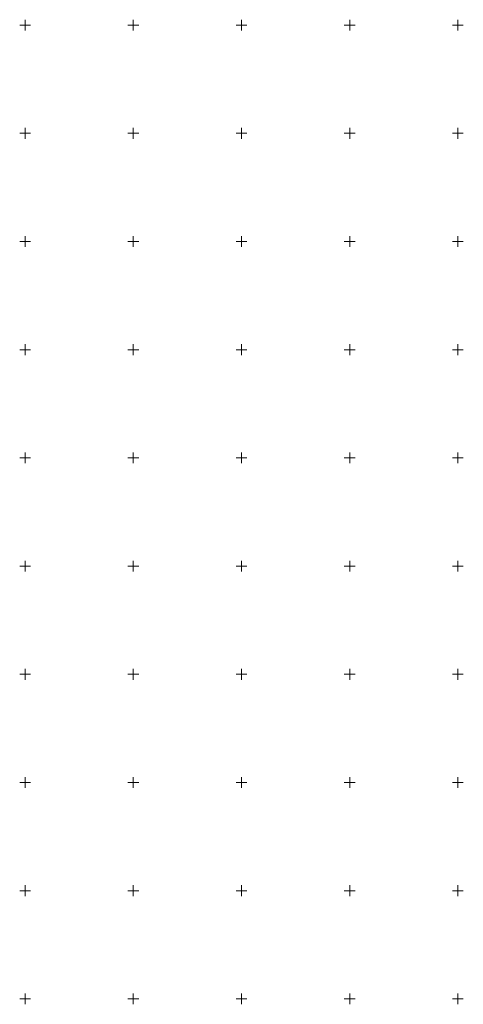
# Model space of a CAD drawing. Header units: metres. Extents: x 6593598 to 6594599, y 5883266 to 5884214.
# Tile 2 of 21: x 6593598 to 6593802, y 5883548 to 5884002. Entities that reach past the tile are written whole.
import ezdxf

# ---------------------------------------------------------------- set-up
doc = ezdxf.new("R2010")
doc.units = ezdxf.units.M
doc.header["$MEASUREMENT"] = 0
doc.linetypes.add('1', pattern=[0])
doc.layers.add('Podzial_sekcyjny_krzyze', color=7, linetype='1', lineweight=0)

msp = doc.modelspace()

# ---------------------------------------------------------------- linework, layer by layer
at = {"layer": 'Podzial_sekcyjny_krzyze'}
for p, q in [((6593600, 5883997.5), (6593600, 5884002.5)), ((6593650, 5883997.5), (6593650, 5884002.5)), ((6593700, 5883997.5), (6593700, 5884002.5)), ((6593750, 5883997.5), (6593750, 5884002.5)), ((6593800, 5883997.5), (6593800, 5884002.5)), ((6593597.5, 5884000), (6593602.5, 5884000)), ((6593647.5, 5884000), (6593652.5, 5884000)), ((6593697.5, 5884000), (6593702.5, 5884000)), ((6593747.5, 5884000), (6593752.5, 5884000)), ((6593797.5, 5884000), (6593802.5, 5884000)), ((6593600, 5883947.5), (6593600, 5883952.5)), ((6593650, 5883947.5), (6593650, 5883952.5)), ((6593700, 5883947.5), (6593700, 5883952.5)), ((6593750, 5883947.5), (6593750, 5883952.5)), ((6593800, 5883947.5), (6593800, 5883952.5)), ((6593597.5, 5883950), (6593602.5, 5883950)), ((6593647.5, 5883950), (6593652.5, 5883950)), ((6593697.5, 5883950), (6593702.5, 5883950)), ((6593747.5, 5883950), (6593752.5, 5883950)), ((6593797.5, 5883950), (6593802.5, 5883950)), ((6593600, 5883897.5), (6593600, 5883902.5)), ((6593650, 5883897.5), (6593650, 5883902.5)), ((6593700, 5883897.5), (6593700, 5883902.5)), ((6593750, 5883897.5), (6593750, 5883902.5)), ((6593800, 5883897.5), (6593800, 5883902.5)), ((6593597.5, 5883900), (6593602.5, 5883900)), ((6593647.5, 5883900), (6593652.5, 5883900)), ((6593697.5, 5883900), (6593702.5, 5883900)), ((6593747.5, 5883900), (6593752.5, 5883900)), ((6593797.5, 5883900), (6593802.5, 5883900)), ((6593600, 5883847.5), (6593600, 5883852.5)), ((6593650, 5883847.5), (6593650, 5883852.5)), ((6593700, 5883847.5), (6593700, 5883852.5)), ((6593750, 5883847.5), (6593750, 5883852.5)), ((6593800, 5883847.5), (6593800, 5883852.5)), ((6593597.5, 5883850), (6593602.5, 5883850)), ((6593647.5, 5883850), (6593652.5, 5883850)), ((6593697.5, 5883850), (6593702.5, 5883850)), ((6593747.5, 5883850), (6593752.5, 5883850)), ((6593797.5, 5883850), (6593802.5, 5883850)), ((6593600, 5883797.5), (6593600, 5883802.5)), ((6593650, 5883797.5), (6593650, 5883802.5)), ((6593700, 5883797.5), (6593700, 5883802.5)), ((6593750, 5883797.5), (6593750, 5883802.5)), ((6593800, 5883797.5), (6593800, 5883802.5)), ((6593597.5, 5883800), (6593602.5, 5883800)), ((6593647.5, 5883800), (6593652.5, 5883800)), ((6593697.5, 5883800), (6593702.5, 5883800)), ((6593747.5, 5883800), (6593752.5, 5883800)), ((6593797.5, 5883800), (6593802.5, 5883800)), ((6593600, 5883747.5), (6593600, 5883752.5)), ((6593650, 5883747.5), (6593650, 5883752.5)), ((6593700, 5883747.5), (6593700, 5883752.5)), ((6593750, 5883747.5), (6593750, 5883752.5)), ((6593800, 5883747.5), (6593800, 5883752.5)), ((6593597.5, 5883750), (6593602.5, 5883750)), ((6593647.5, 5883750), (6593652.5, 5883750)), ((6593697.5, 5883750), (6593702.5, 5883750)), ((6593747.5, 5883750), (6593752.5, 5883750)), ((6593797.5, 5883750), (6593802.5, 5883750)), ((6593600, 5883697.5), (6593600, 5883702.5)), ((6593650, 5883697.5), (6593650, 5883702.5)), ((6593700, 5883697.5), (6593700, 5883702.5)), ((6593750, 5883697.5), (6593750, 5883702.5)), ((6593800, 5883697.5), (6593800, 5883702.5)), ((6593597.5, 5883700), (6593602.5, 5883700)), ((6593647.5, 5883700), (6593652.5, 5883700)), ((6593697.5, 5883700), (6593702.5, 5883700)), ((6593747.5, 5883700), (6593752.5, 5883700)), ((6593797.5, 5883700), (6593802.5, 5883700)), ((6593600, 5883647.5), (6593600, 5883652.5)), ((6593650, 5883647.5), (6593650, 5883652.5)), ((6593700, 5883647.5), (6593700, 5883652.5)), ((6593750, 5883647.5), (6593750, 5883652.5)), ((6593800, 5883647.5), (6593800, 5883652.5)), ((6593597.5, 5883650), (6593602.5, 5883650)), ((6593647.5, 5883650), (6593652.5, 5883650)), ((6593697.5, 5883650), (6593702.5, 5883650)), ((6593747.5, 5883650), (6593752.5, 5883650)), ((6593797.5, 5883650), (6593802.5, 5883650)), ((6593600, 5883597.5), (6593600, 5883602.5)), ((6593650, 5883597.5), (6593650, 5883602.5)), ((6593700, 5883597.5), (6593700, 5883602.5)), ((6593750, 5883597.5), (6593750, 5883602.5)), ((6593800, 5883597.5), (6593800, 5883602.5)), ((6593597.5, 5883600), (6593602.5, 5883600)), ((6593647.5, 5883600), (6593652.5, 5883600)), ((6593697.5, 5883600), (6593702.5, 5883600)), ((6593747.5, 5883600), (6593752.5, 5883600)), ((6593797.5, 5883600), (6593802.5, 5883600)), ((6593600, 5883547.5), (6593600, 5883552.5)), ((6593650, 5883547.5), (6593650, 5883552.5)), ((6593700, 5883547.5), (6593700, 5883552.5)), ((6593750, 5883547.5), (6593750, 5883552.5)), ((6593800, 5883547.5), (6593800, 5883552.5)), ((6593597.5, 5883550), (6593602.5, 5883550)), ((6593647.5, 5883550), (6593652.5, 5883550)), ((6593697.5, 5883550), (6593702.5, 5883550)), ((6593747.5, 5883550), (6593752.5, 5883550)), ((6593797.5, 5883550), (6593802.5, 5883550))]:
    msp.add_line(p, q, dxfattribs=at)

doc.saveas('drawing.dxf')
